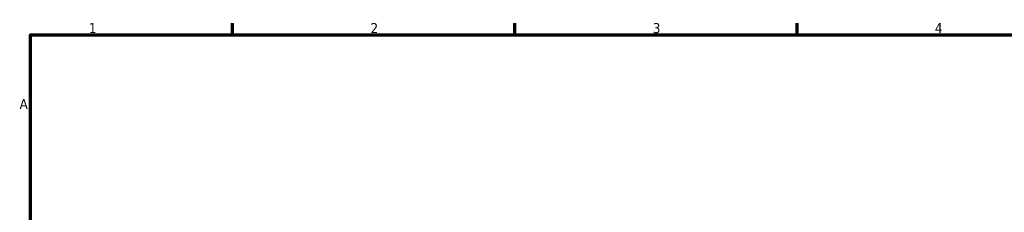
# Model space of a CAD drawing. Header units: millimetres. Extents: x 0 to 1039, y -2 to 1098.
# Tile 5 of 8: x 17 to 262, y 530 to 578. Entities that reach past the tile are written whole.
import ezdxf

# ---------------------------------------------------------------- set-up
doc = ezdxf.new("R2010")
doc.units = ezdxf.units.MM
doc.layers.add('Border (ISO)', color=7, linetype='Continuous', lineweight=70)
doc.styles.add('Note Text (ISO)', font='tahoma.ttf')

# ---------------------------------------------------------------- blocks, each defined once
blk = doc.blocks.new('Borders Default Border')
at = {"layer": 'Border (ISO)'}
for p, q in [((70.08, 574), (70.08, 576.9)), ((140.17, 574), (140.17, 576.9)), ((210.25, 574), (210.25, 576.9))]:
    blk.add_line(p, q, dxfattribs=at)
at = {"layer": 'Border (ISO)', "flags": 128}
blk.add_lwpolyline([(20, 20), (20, 574), (821, 574), (821, 20), (20, 20)], dxfattribs=at)
at = {"layer": 'Border (ISO)', "color": 232, "true_color": 0xca0064, "char_height": 2.5, "attachment_point": 7, "style": 'Note Text (ISO)'}
for s, insert in [('1', (34.48, 574.4)), ('2', (104.37, 574.4)), ('3', (174.43, 574.35)), ('4', (244.42, 574.4)), ('A', (17.29, 555.62))]:
    blk.add_mtext(s, dxfattribs=dict(at, insert=insert))

msp = doc.modelspace()

# ---------------------------------------------------------------- block references
msp.add_blockref('Borders Default Border', (0, 0))

doc.saveas('drawing.dxf')
